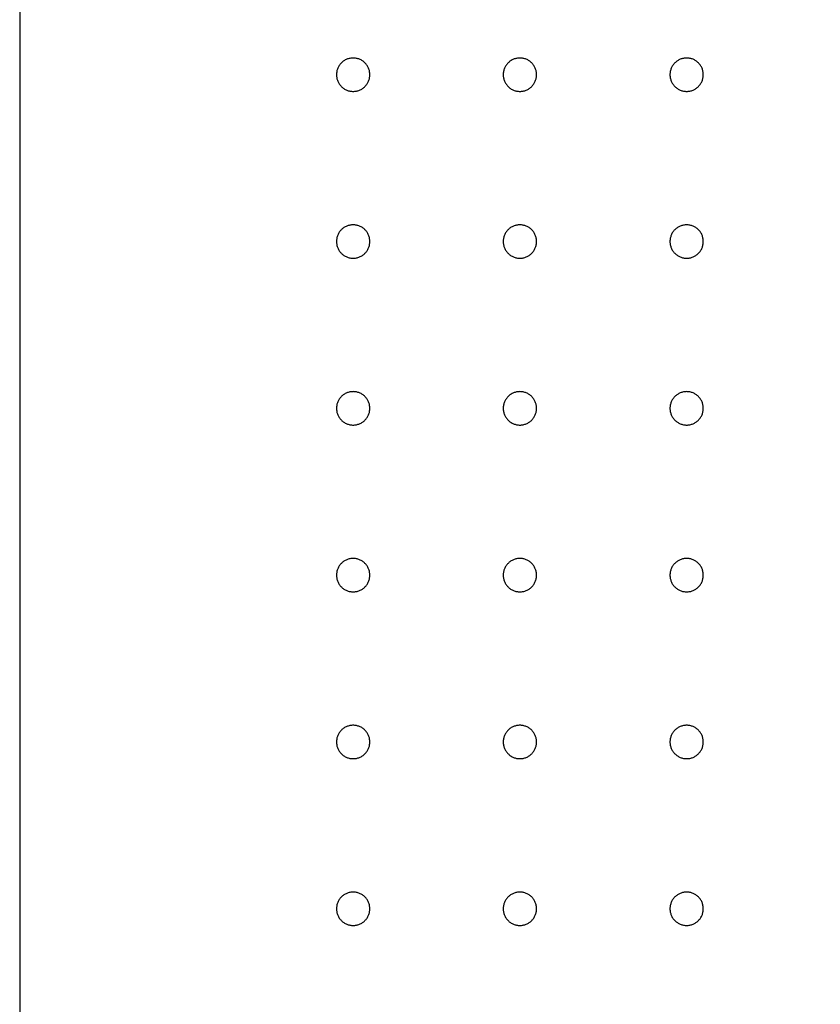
# Model space of a CAD drawing. Header units: millimetres. Extents: x 0 to 80, y 0 to 105.
# Tile 5 of 143: x 0 to 4.8, y 35.43 to 41.33. Entities that reach past the tile are written whole.
import ezdxf

# ---------------------------------------------------------------- set-up
doc = ezdxf.new("R2010")
doc.units = ezdxf.units.MM
doc.layers.add('CHROME', color=7, linetype='Continuous')
doc.layers.add('OUTLINE', color=1, linetype='Continuous')

msp = doc.modelspace()

# ---------------------------------------------------------------- linework, layer by layer
at = {"layer": 'CHROME'}
for points in [[(2.1, 41), (2.0999, 41.0049), (2.0995, 41.0098), (2.0989, 41.0147), (2.0981, 41.0195), (2.097, 41.0243), (2.0957, 41.029), (2.0942, 41.0337), (2.0924, 41.0383), (2.0904, 41.0428), (2.0882, 41.0471), (2.0858, 41.0514), (2.0832, 41.0556), (2.0803, 41.0596), (2.0773, 41.0635), (2.0741, 41.0672), (2.0707, 41.0707), (2.0672, 41.0741), (2.0635, 41.0773), (2.0596, 41.0803), (2.0556, 41.0832), (2.0514, 41.0858), (2.0471, 41.0882), (2.0428, 41.0904), (2.0383, 41.0924), (2.0337, 41.0942), (2.029, 41.0957), (2.0243, 41.097), (2.0195, 41.0981), (2.0147, 41.0989), (2.0098, 41.0995), (2.0049, 41.0999), (2, 41.1), (1.9951, 41.0999), (1.9902, 41.0995), (1.9853, 41.0989), (1.9805, 41.0981), (1.9757, 41.097), (1.971, 41.0957), (1.9663, 41.0942), (1.9617, 41.0924), (1.9572, 41.0904), (1.9529, 41.0882), (1.9486, 41.0858), (1.9444, 41.0832), (1.9404, 41.0803), (1.9365, 41.0773), (1.9328, 41.0741), (1.9293, 41.0707), (1.9259, 41.0672), (1.9227, 41.0635), (1.9197, 41.0596), (1.9168, 41.0556), (1.9142, 41.0514), (1.9118, 41.0471), (1.9096, 41.0428), (1.9076, 41.0383), (1.9058, 41.0337), (1.9043, 41.029), (1.903, 41.0243), (1.9019, 41.0195), (1.9011, 41.0147), (1.9005, 41.0098), (1.9001, 41.0049), (1.9, 41), (1.9001, 40.9951), (1.9005, 40.9902), (1.9011, 40.9853), (1.9019, 40.9805), (1.903, 40.9757), (1.9043, 40.971), (1.9058, 40.9663), (1.9076, 40.9617), (1.9096, 40.9572), (1.9118, 40.9529), (1.9142, 40.9486), (1.9168, 40.9444), (1.9197, 40.9404), (1.9227, 40.9365), (1.9259, 40.9328), (1.9293, 40.9293), (1.9328, 40.9259), (1.9365, 40.9227), (1.9404, 40.9197), (1.9444, 40.9168), (1.9486, 40.9142), (1.9529, 40.9118), (1.9572, 40.9096), (1.9617, 40.9076), (1.9663, 40.9058), (1.971, 40.9043), (1.9757, 40.903), (1.9805, 40.9019), (1.9853, 40.9011), (1.9902, 40.9005), (1.9951, 40.9001), (2, 40.9), (2.0049, 40.9001), (2.0098, 40.9005), (2.0147, 40.9011), (2.0195, 40.9019), (2.0243, 40.903), (2.029, 40.9043), (2.0337, 40.9058), (2.0383, 40.9076), (2.0428, 40.9096), (2.0471, 40.9118), (2.0514, 40.9142), (2.0556, 40.9168), (2.0596, 40.9197), (2.0635, 40.9227), (2.0672, 40.9259), (2.0707, 40.9293), (2.0741, 40.9328), (2.0773, 40.9365), (2.0803, 40.9404), (2.0832, 40.9444), (2.0858, 40.9486), (2.0882, 40.9529), (2.0904, 40.9572), (2.0924, 40.9617), (2.0942, 40.9663), (2.0957, 40.971), (2.097, 40.9757), (2.0981, 40.9805), (2.0989, 40.9853), (2.0995, 40.9902), (2.0999, 40.9951)], [(3.1, 41), (3.0999, 41.0049), (3.0995, 41.0098), (3.0989, 41.0147), (3.0981, 41.0195), (3.097, 41.0243), (3.0957, 41.029), (3.0942, 41.0337), (3.0924, 41.0383), (3.0904, 41.0428), (3.0882, 41.0471), (3.0858, 41.0514), (3.0832, 41.0556), (3.0803, 41.0596), (3.0773, 41.0635), (3.0741, 41.0672), (3.0707, 41.0707), (3.0672, 41.0741), (3.0635, 41.0773), (3.0596, 41.0803), (3.0556, 41.0832), (3.0514, 41.0858), (3.0471, 41.0882), (3.0428, 41.0904), (3.0383, 41.0924), (3.0337, 41.0942), (3.029, 41.0957), (3.0243, 41.097), (3.0195, 41.0981), (3.0147, 41.0989), (3.0098, 41.0995), (3.0049, 41.0999), (3, 41.1), (2.9951, 41.0999), (2.9902, 41.0995), (2.9853, 41.0989), (2.9805, 41.0981), (2.9757, 41.097), (2.971, 41.0957), (2.9663, 41.0942), (2.9617, 41.0924), (2.9572, 41.0904), (2.9529, 41.0882), (2.9486, 41.0858), (2.9444, 41.0832), (2.9404, 41.0803), (2.9365, 41.0773), (2.9328, 41.0741), (2.9293, 41.0707), (2.9259, 41.0672), (2.9227, 41.0635), (2.9197, 41.0596), (2.9168, 41.0556), (2.9142, 41.0514), (2.9118, 41.0471), (2.9096, 41.0428), (2.9076, 41.0383), (2.9058, 41.0337), (2.9043, 41.029), (2.903, 41.0243), (2.9019, 41.0195), (2.9011, 41.0147), (2.9005, 41.0098), (2.9001, 41.0049), (2.9, 41), (2.9001, 40.9951), (2.9005, 40.9902), (2.9011, 40.9853), (2.9019, 40.9805), (2.903, 40.9757), (2.9043, 40.971), (2.9058, 40.9663), (2.9076, 40.9617), (2.9096, 40.9572), (2.9118, 40.9529), (2.9142, 40.9486), (2.9168, 40.9444), (2.9197, 40.9404), (2.9227, 40.9365), (2.9259, 40.9328), (2.9293, 40.9293), (2.9328, 40.9259), (2.9365, 40.9227), (2.9404, 40.9197), (2.9444, 40.9168), (2.9486, 40.9142), (2.9529, 40.9118), (2.9572, 40.9096), (2.9617, 40.9076), (2.9663, 40.9058), (2.971, 40.9043), (2.9757, 40.903), (2.9805, 40.9019), (2.9853, 40.9011), (2.9902, 40.9005), (2.9951, 40.9001), (3, 40.9), (3.0049, 40.9001), (3.0098, 40.9005), (3.0147, 40.9011), (3.0195, 40.9019), (3.0243, 40.903), (3.029, 40.9043), (3.0337, 40.9058), (3.0383, 40.9076), (3.0428, 40.9096), (3.0471, 40.9118), (3.0514, 40.9142), (3.0556, 40.9168), (3.0596, 40.9197), (3.0635, 40.9227), (3.0672, 40.9259), (3.0707, 40.9293), (3.0741, 40.9328), (3.0773, 40.9365), (3.0803, 40.9404), (3.0832, 40.9444), (3.0858, 40.9486), (3.0882, 40.9529), (3.0904, 40.9572), (3.0924, 40.9617), (3.0942, 40.9663), (3.0957, 40.971), (3.097, 40.9757), (3.0981, 40.9805), (3.0989, 40.9853), (3.0995, 40.9902), (3.0999, 40.9951)], [(4.1, 41), (4.0999, 41.0049), (4.0995, 41.0098), (4.0989, 41.0147), (4.0981, 41.0195), (4.097, 41.0243), (4.0957, 41.029), (4.0942, 41.0337), (4.0924, 41.0383), (4.0904, 41.0428), (4.0882, 41.0471), (4.0858, 41.0514), (4.0832, 41.0556), (4.0803, 41.0596), (4.0773, 41.0635), (4.0741, 41.0672), (4.0707, 41.0707), (4.0672, 41.0741), (4.0635, 41.0773), (4.0596, 41.0803), (4.0556, 41.0832), (4.0514, 41.0858), (4.0471, 41.0882), (4.0428, 41.0904), (4.0383, 41.0924), (4.0337, 41.0942), (4.029, 41.0957), (4.0243, 41.097), (4.0195, 41.0981), (4.0147, 41.0989), (4.0098, 41.0995), (4.0049, 41.0999), (4, 41.1), (3.9951, 41.0999), (3.9902, 41.0995), (3.9853, 41.0989), (3.9805, 41.0981), (3.9757, 41.097), (3.971, 41.0957), (3.9663, 41.0942), (3.9617, 41.0924), (3.9572, 41.0904), (3.9529, 41.0882), (3.9486, 41.0858), (3.9444, 41.0832), (3.9404, 41.0803), (3.9365, 41.0773), (3.9328, 41.0741), (3.9293, 41.0707), (3.9259, 41.0672), (3.9227, 41.0635), (3.9197, 41.0596), (3.9168, 41.0556), (3.9142, 41.0514), (3.9118, 41.0471), (3.9096, 41.0428), (3.9076, 41.0383), (3.9058, 41.0337), (3.9043, 41.029), (3.903, 41.0243), (3.9019, 41.0195), (3.9011, 41.0147), (3.9005, 41.0098), (3.9001, 41.0049), (3.9, 41), (3.9001, 40.9951), (3.9005, 40.9902), (3.9011, 40.9853), (3.9019, 40.9805), (3.903, 40.9757), (3.9043, 40.971), (3.9058, 40.9663), (3.9076, 40.9617), (3.9096, 40.9572), (3.9118, 40.9529), (3.9142, 40.9486), (3.9168, 40.9444), (3.9197, 40.9404), (3.9227, 40.9365), (3.9259, 40.9328), (3.9293, 40.9293), (3.9328, 40.9259), (3.9365, 40.9227), (3.9404, 40.9197), (3.9444, 40.9168), (3.9486, 40.9142), (3.9529, 40.9118), (3.9572, 40.9096), (3.9617, 40.9076), (3.9663, 40.9058), (3.971, 40.9043), (3.9757, 40.903), (3.9805, 40.9019), (3.9853, 40.9011), (3.9902, 40.9005), (3.9951, 40.9001), (4, 40.9), (4.0049, 40.9001), (4.0098, 40.9005), (4.0147, 40.9011), (4.0195, 40.9019), (4.0243, 40.903), (4.029, 40.9043), (4.0337, 40.9058), (4.0383, 40.9076), (4.0428, 40.9096), (4.0471, 40.9118), (4.0514, 40.9142), (4.0556, 40.9168), (4.0596, 40.9197), (4.0635, 40.9227), (4.0672, 40.9259), (4.0707, 40.9293), (4.0741, 40.9328), (4.0773, 40.9365), (4.0803, 40.9404), (4.0832, 40.9444), (4.0858, 40.9486), (4.0882, 40.9529), (4.0904, 40.9572), (4.0924, 40.9617), (4.0942, 40.9663), (4.0957, 40.971), (4.097, 40.9757), (4.0981, 40.9805), (4.0989, 40.9853), (4.0995, 40.9902), (4.0999, 40.9951)], [(2.1, 40), (2.0999, 40.0049), (2.0995, 40.0098), (2.0989, 40.0147), (2.0981, 40.0195), (2.097, 40.0243), (2.0957, 40.029), (2.0942, 40.0337), (2.0924, 40.0383), (2.0904, 40.0428), (2.0882, 40.0471), (2.0858, 40.0514), (2.0832, 40.0556), (2.0803, 40.0596), (2.0773, 40.0635), (2.0741, 40.0672), (2.0707, 40.0707), (2.0672, 40.0741), (2.0635, 40.0773), (2.0596, 40.0803), (2.0556, 40.0832), (2.0514, 40.0858), (2.0471, 40.0882), (2.0428, 40.0904), (2.0383, 40.0924), (2.0337, 40.0942), (2.029, 40.0957), (2.0243, 40.097), (2.0195, 40.0981), (2.0147, 40.0989), (2.0098, 40.0995), (2.0049, 40.0999), (2, 40.1), (1.9951, 40.0999), (1.9902, 40.0995), (1.9853, 40.0989), (1.9805, 40.0981), (1.9757, 40.097), (1.971, 40.0957), (1.9663, 40.0942), (1.9617, 40.0924), (1.9572, 40.0904), (1.9529, 40.0882), (1.9486, 40.0858), (1.9444, 40.0832), (1.9404, 40.0803), (1.9365, 40.0773), (1.9328, 40.0741), (1.9293, 40.0707), (1.9259, 40.0672), (1.9227, 40.0635), (1.9197, 40.0596), (1.9168, 40.0556), (1.9142, 40.0514), (1.9118, 40.0471), (1.9096, 40.0428), (1.9076, 40.0383), (1.9058, 40.0337), (1.9043, 40.029), (1.903, 40.0243), (1.9019, 40.0195), (1.9011, 40.0147), (1.9005, 40.0098), (1.9001, 40.0049), (1.9, 40), (1.9001, 39.9951), (1.9005, 39.9902), (1.9011, 39.9853), (1.9019, 39.9805), (1.903, 39.9757), (1.9043, 39.971), (1.9058, 39.9663), (1.9076, 39.9617), (1.9096, 39.9572), (1.9118, 39.9529), (1.9142, 39.9486), (1.9168, 39.9444), (1.9197, 39.9404), (1.9227, 39.9365), (1.9259, 39.9328), (1.9293, 39.9293), (1.9328, 39.9259), (1.9365, 39.9227), (1.9404, 39.9197), (1.9444, 39.9168), (1.9486, 39.9142), (1.9529, 39.9118), (1.9572, 39.9096), (1.9617, 39.9076), (1.9663, 39.9058), (1.971, 39.9043), (1.9757, 39.903), (1.9805, 39.9019), (1.9853, 39.9011), (1.9902, 39.9005), (1.9951, 39.9001), (2, 39.9), (2.0049, 39.9001), (2.0098, 39.9005), (2.0147, 39.9011), (2.0195, 39.9019), (2.0243, 39.903), (2.029, 39.9043), (2.0337, 39.9058), (2.0383, 39.9076), (2.0428, 39.9096), (2.0471, 39.9118), (2.0514, 39.9142), (2.0556, 39.9168), (2.0596, 39.9197), (2.0635, 39.9227), (2.0672, 39.9259), (2.0707, 39.9293), (2.0741, 39.9328), (2.0773, 39.9365), (2.0803, 39.9404), (2.0832, 39.9444), (2.0858, 39.9486), (2.0882, 39.9529), (2.0904, 39.9572), (2.0924, 39.9617), (2.0942, 39.9663), (2.0957, 39.971), (2.097, 39.9757), (2.0981, 39.9805), (2.0989, 39.9853), (2.0995, 39.9902), (2.0999, 39.9951)], [(3.1, 40), (3.0999, 40.0049), (3.0995, 40.0098), (3.0989, 40.0147), (3.0981, 40.0195), (3.097, 40.0243), (3.0957, 40.029), (3.0942, 40.0337), (3.0924, 40.0383), (3.0904, 40.0428), (3.0882, 40.0471), (3.0858, 40.0514), (3.0832, 40.0556), (3.0803, 40.0596), (3.0773, 40.0635), (3.0741, 40.0672), (3.0707, 40.0707), (3.0672, 40.0741), (3.0635, 40.0773), (3.0596, 40.0803), (3.0556, 40.0832), (3.0514, 40.0858), (3.0471, 40.0882), (3.0428, 40.0904), (3.0383, 40.0924), (3.0337, 40.0942), (3.029, 40.0957), (3.0243, 40.097), (3.0195, 40.0981), (3.0147, 40.0989), (3.0098, 40.0995), (3.0049, 40.0999), (3, 40.1), (2.9951, 40.0999), (2.9902, 40.0995), (2.9853, 40.0989), (2.9805, 40.0981), (2.9757, 40.097), (2.971, 40.0957), (2.9663, 40.0942), (2.9617, 40.0924), (2.9572, 40.0904), (2.9529, 40.0882), (2.9486, 40.0858), (2.9444, 40.0832), (2.9404, 40.0803), (2.9365, 40.0773), (2.9328, 40.0741), (2.9293, 40.0707), (2.9259, 40.0672), (2.9227, 40.0635), (2.9197, 40.0596), (2.9168, 40.0556), (2.9142, 40.0514), (2.9118, 40.0471), (2.9096, 40.0428), (2.9076, 40.0383), (2.9058, 40.0337), (2.9043, 40.029), (2.903, 40.0243), (2.9019, 40.0195), (2.9011, 40.0147), (2.9005, 40.0098), (2.9001, 40.0049), (2.9, 40), (2.9001, 39.9951), (2.9005, 39.9902), (2.9011, 39.9853), (2.9019, 39.9805), (2.903, 39.9757), (2.9043, 39.971), (2.9058, 39.9663), (2.9076, 39.9617), (2.9096, 39.9572), (2.9118, 39.9529), (2.9142, 39.9486), (2.9168, 39.9444), (2.9197, 39.9404), (2.9227, 39.9365), (2.9259, 39.9328), (2.9293, 39.9293), (2.9328, 39.9259), (2.9365, 39.9227), (2.9404, 39.9197), (2.9444, 39.9168), (2.9486, 39.9142), (2.9529, 39.9118), (2.9572, 39.9096), (2.9617, 39.9076), (2.9663, 39.9058), (2.971, 39.9043), (2.9757, 39.903), (2.9805, 39.9019), (2.9853, 39.9011), (2.9902, 39.9005), (2.9951, 39.9001), (3, 39.9), (3.0049, 39.9001), (3.0098, 39.9005), (3.0147, 39.9011), (3.0195, 39.9019), (3.0243, 39.903), (3.029, 39.9043), (3.0337, 39.9058), (3.0383, 39.9076), (3.0428, 39.9096), (3.0471, 39.9118), (3.0514, 39.9142), (3.0556, 39.9168), (3.0596, 39.9197), (3.0635, 39.9227), (3.0672, 39.9259), (3.0707, 39.9293), (3.0741, 39.9328), (3.0773, 39.9365), (3.0803, 39.9404), (3.0832, 39.9444), (3.0858, 39.9486), (3.0882, 39.9529), (3.0904, 39.9572), (3.0924, 39.9617), (3.0942, 39.9663), (3.0957, 39.971), (3.097, 39.9757), (3.0981, 39.9805), (3.0989, 39.9853), (3.0995, 39.9902), (3.0999, 39.9951)], [(4.1, 40), (4.0999, 40.0049), (4.0995, 40.0098), (4.0989, 40.0147), (4.0981, 40.0195), (4.097, 40.0243), (4.0957, 40.029), (4.0942, 40.0337), (4.0924, 40.0383), (4.0904, 40.0428), (4.0882, 40.0471), (4.0858, 40.0514), (4.0832, 40.0556), (4.0803, 40.0596), (4.0773, 40.0635), (4.0741, 40.0672), (4.0707, 40.0707), (4.0672, 40.0741), (4.0635, 40.0773), (4.0596, 40.0803), (4.0556, 40.0832), (4.0514, 40.0858), (4.0471, 40.0882), (4.0428, 40.0904), (4.0383, 40.0924), (4.0337, 40.0942), (4.029, 40.0957), (4.0243, 40.097), (4.0195, 40.0981), (4.0147, 40.0989), (4.0098, 40.0995), (4.0049, 40.0999), (4, 40.1), (3.9951, 40.0999), (3.9902, 40.0995), (3.9853, 40.0989), (3.9805, 40.0981), (3.9757, 40.097), (3.971, 40.0957), (3.9663, 40.0942), (3.9617, 40.0924), (3.9572, 40.0904), (3.9529, 40.0882), (3.9486, 40.0858), (3.9444, 40.0832), (3.9404, 40.0803), (3.9365, 40.0773), (3.9328, 40.0741), (3.9293, 40.0707), (3.9259, 40.0672), (3.9227, 40.0635), (3.9197, 40.0596), (3.9168, 40.0556), (3.9142, 40.0514), (3.9118, 40.0471), (3.9096, 40.0428), (3.9076, 40.0383), (3.9058, 40.0337), (3.9043, 40.029), (3.903, 40.0243), (3.9019, 40.0195), (3.9011, 40.0147), (3.9005, 40.0098), (3.9001, 40.0049), (3.9, 40), (3.9001, 39.9951), (3.9005, 39.9902), (3.9011, 39.9853), (3.9019, 39.9805), (3.903, 39.9757), (3.9043, 39.971), (3.9058, 39.9663), (3.9076, 39.9617), (3.9096, 39.9572), (3.9118, 39.9529), (3.9142, 39.9486), (3.9168, 39.9444), (3.9197, 39.9404), (3.9227, 39.9365), (3.9259, 39.9328), (3.9293, 39.9293), (3.9328, 39.9259), (3.9365, 39.9227), (3.9404, 39.9197), (3.9444, 39.9168), (3.9486, 39.9142), (3.9529, 39.9118), (3.9572, 39.9096), (3.9617, 39.9076), (3.9663, 39.9058), (3.971, 39.9043), (3.9757, 39.903), (3.9805, 39.9019), (3.9853, 39.9011), (3.9902, 39.9005), (3.9951, 39.9001), (4, 39.9), (4.0049, 39.9001), (4.0098, 39.9005), (4.0147, 39.9011), (4.0195, 39.9019), (4.0243, 39.903), (4.029, 39.9043), (4.0337, 39.9058), (4.0383, 39.9076), (4.0428, 39.9096), (4.0471, 39.9118), (4.0514, 39.9142), (4.0556, 39.9168), (4.0596, 39.9197), (4.0635, 39.9227), (4.0672, 39.9259), (4.0707, 39.9293), (4.0741, 39.9328), (4.0773, 39.9365), (4.0803, 39.9404), (4.0832, 39.9444), (4.0858, 39.9486), (4.0882, 39.9529), (4.0904, 39.9572), (4.0924, 39.9617), (4.0942, 39.9663), (4.0957, 39.971), (4.097, 39.9757), (4.0981, 39.9805), (4.0989, 39.9853), (4.0995, 39.9902), (4.0999, 39.9951)], [(2.1, 39), (2.0999, 39.0049), (2.0995, 39.0098), (2.0989, 39.0147), (2.0981, 39.0195), (2.097, 39.0243), (2.0957, 39.029), (2.0942, 39.0337), (2.0924, 39.0383), (2.0904, 39.0428), (2.0882, 39.0471), (2.0858, 39.0514), (2.0832, 39.0556), (2.0803, 39.0596), (2.0773, 39.0635), (2.0741, 39.0672), (2.0707, 39.0707), (2.0672, 39.0741), (2.0635, 39.0773), (2.0596, 39.0803), (2.0556, 39.0832), (2.0514, 39.0858), (2.0471, 39.0882), (2.0428, 39.0904), (2.0383, 39.0924), (2.0337, 39.0942), (2.029, 39.0957), (2.0243, 39.097), (2.0195, 39.0981), (2.0147, 39.0989), (2.0098, 39.0995), (2.0049, 39.0999), (2, 39.1), (1.9951, 39.0999), (1.9902, 39.0995), (1.9853, 39.0989), (1.9805, 39.0981), (1.9757, 39.097), (1.971, 39.0957), (1.9663, 39.0942), (1.9617, 39.0924), (1.9572, 39.0904), (1.9529, 39.0882), (1.9486, 39.0858), (1.9444, 39.0832), (1.9404, 39.0803), (1.9365, 39.0773), (1.9328, 39.0741), (1.9293, 39.0707), (1.9259, 39.0672), (1.9227, 39.0635), (1.9197, 39.0596), (1.9168, 39.0556), (1.9142, 39.0514), (1.9118, 39.0471), (1.9096, 39.0428), (1.9076, 39.0383), (1.9058, 39.0337), (1.9043, 39.029), (1.903, 39.0243), (1.9019, 39.0195), (1.9011, 39.0147), (1.9005, 39.0098), (1.9001, 39.0049), (1.9, 39), (1.9001, 38.9951), (1.9005, 38.9902), (1.9011, 38.9853), (1.9019, 38.9805), (1.903, 38.9757), (1.9043, 38.971), (1.9058, 38.9663), (1.9076, 38.9617), (1.9096, 38.9572), (1.9118, 38.9529), (1.9142, 38.9486), (1.9168, 38.9444), (1.9197, 38.9404), (1.9227, 38.9365), (1.9259, 38.9328), (1.9293, 38.9293), (1.9328, 38.9259), (1.9365, 38.9227), (1.9404, 38.9197), (1.9444, 38.9168), (1.9486, 38.9142), (1.9529, 38.9118), (1.9572, 38.9096), (1.9617, 38.9076), (1.9663, 38.9058), (1.971, 38.9043), (1.9757, 38.903), (1.9805, 38.9019), (1.9853, 38.9011), (1.9902, 38.9005), (1.9951, 38.9001), (2, 38.9), (2.0049, 38.9001), (2.0098, 38.9005), (2.0147, 38.9011), (2.0195, 38.9019), (2.0243, 38.903), (2.029, 38.9043), (2.0337, 38.9058), (2.0383, 38.9076), (2.0428, 38.9096), (2.0471, 38.9118), (2.0514, 38.9142), (2.0556, 38.9168), (2.0596, 38.9197), (2.0635, 38.9227), (2.0672, 38.9259), (2.0707, 38.9293), (2.0741, 38.9328), (2.0773, 38.9365), (2.0803, 38.9404), (2.0832, 38.9444), (2.0858, 38.9486), (2.0882, 38.9529), (2.0904, 38.9572), (2.0924, 38.9617), (2.0942, 38.9663), (2.0957, 38.971), (2.097, 38.9757), (2.0981, 38.9805), (2.0989, 38.9853), (2.0995, 38.9902), (2.0999, 38.9951)], [(3.1, 39), (3.0999, 39.0049), (3.0995, 39.0098), (3.0989, 39.0147), (3.0981, 39.0195), (3.097, 39.0243), (3.0957, 39.029), (3.0942, 39.0337), (3.0924, 39.0383), (3.0904, 39.0428), (3.0882, 39.0471), (3.0858, 39.0514), (3.0832, 39.0556), (3.0803, 39.0596), (3.0773, 39.0635), (3.0741, 39.0672), (3.0707, 39.0707), (3.0672, 39.0741), (3.0635, 39.0773), (3.0596, 39.0803), (3.0556, 39.0832), (3.0514, 39.0858), (3.0471, 39.0882), (3.0428, 39.0904), (3.0383, 39.0924), (3.0337, 39.0942), (3.029, 39.0957), (3.0243, 39.097), (3.0195, 39.0981), (3.0147, 39.0989), (3.0098, 39.0995), (3.0049, 39.0999), (3, 39.1), (2.9951, 39.0999), (2.9902, 39.0995), (2.9853, 39.0989), (2.9805, 39.0981), (2.9757, 39.097), (2.971, 39.0957), (2.9663, 39.0942), (2.9617, 39.0924), (2.9572, 39.0904), (2.9529, 39.0882), (2.9486, 39.0858), (2.9444, 39.0832), (2.9404, 39.0803), (2.9365, 39.0773), (2.9328, 39.0741), (2.9293, 39.0707), (2.9259, 39.0672), (2.9227, 39.0635), (2.9197, 39.0596), (2.9168, 39.0556), (2.9142, 39.0514), (2.9118, 39.0471), (2.9096, 39.0428), (2.9076, 39.0383), (2.9058, 39.0337), (2.9043, 39.029), (2.903, 39.0243), (2.9019, 39.0195), (2.9011, 39.0147), (2.9005, 39.0098), (2.9001, 39.0049), (2.9, 39), (2.9001, 38.9951), (2.9005, 38.9902), (2.9011, 38.9853), (2.9019, 38.9805), (2.903, 38.9757), (2.9043, 38.971), (2.9058, 38.9663), (2.9076, 38.9617), (2.9096, 38.9572), (2.9118, 38.9529), (2.9142, 38.9486), (2.9168, 38.9444), (2.9197, 38.9404), (2.9227, 38.9365), (2.9259, 38.9328), (2.9293, 38.9293), (2.9328, 38.9259), (2.9365, 38.9227), (2.9404, 38.9197), (2.9444, 38.9168), (2.9486, 38.9142), (2.9529, 38.9118), (2.9572, 38.9096), (2.9617, 38.9076), (2.9663, 38.9058), (2.971, 38.9043), (2.9757, 38.903), (2.9805, 38.9019), (2.9853, 38.9011), (2.9902, 38.9005), (2.9951, 38.9001), (3, 38.9), (3.0049, 38.9001), (3.0098, 38.9005), (3.0147, 38.9011), (3.0195, 38.9019), (3.0243, 38.903), (3.029, 38.9043), (3.0337, 38.9058), (3.0383, 38.9076), (3.0428, 38.9096), (3.0471, 38.9118), (3.0514, 38.9142), (3.0556, 38.9168), (3.0596, 38.9197), (3.0635, 38.9227), (3.0672, 38.9259), (3.0707, 38.9293), (3.0741, 38.9328), (3.0773, 38.9365), (3.0803, 38.9404), (3.0832, 38.9444), (3.0858, 38.9486), (3.0882, 38.9529), (3.0904, 38.9572), (3.0924, 38.9617), (3.0942, 38.9663), (3.0957, 38.971), (3.097, 38.9757), (3.0981, 38.9805), (3.0989, 38.9853), (3.0995, 38.9902), (3.0999, 38.9951)], [(4.1, 39), (4.0999, 39.0049), (4.0995, 39.0098), (4.0989, 39.0147), (4.0981, 39.0195), (4.097, 39.0243), (4.0957, 39.029), (4.0942, 39.0337), (4.0924, 39.0383), (4.0904, 39.0428), (4.0882, 39.0471), (4.0858, 39.0514), (4.0832, 39.0556), (4.0803, 39.0596), (4.0773, 39.0635), (4.0741, 39.0672), (4.0707, 39.0707), (4.0672, 39.0741), (4.0635, 39.0773), (4.0596, 39.0803), (4.0556, 39.0832), (4.0514, 39.0858), (4.0471, 39.0882), (4.0428, 39.0904), (4.0383, 39.0924), (4.0337, 39.0942), (4.029, 39.0957), (4.0243, 39.097), (4.0195, 39.0981), (4.0147, 39.0989), (4.0098, 39.0995), (4.0049, 39.0999), (4, 39.1), (3.9951, 39.0999), (3.9902, 39.0995), (3.9853, 39.0989), (3.9805, 39.0981), (3.9757, 39.097), (3.971, 39.0957), (3.9663, 39.0942), (3.9617, 39.0924), (3.9572, 39.0904), (3.9529, 39.0882), (3.9486, 39.0858), (3.9444, 39.0832), (3.9404, 39.0803), (3.9365, 39.0773), (3.9328, 39.0741), (3.9293, 39.0707), (3.9259, 39.0672), (3.9227, 39.0635), (3.9197, 39.0596), (3.9168, 39.0556), (3.9142, 39.0514), (3.9118, 39.0471), (3.9096, 39.0428), (3.9076, 39.0383), (3.9058, 39.0337), (3.9043, 39.029), (3.903, 39.0243), (3.9019, 39.0195), (3.9011, 39.0147), (3.9005, 39.0098), (3.9001, 39.0049), (3.9, 39), (3.9001, 38.9951), (3.9005, 38.9902), (3.9011, 38.9853), (3.9019, 38.9805), (3.903, 38.9757), (3.9043, 38.971), (3.9058, 38.9663), (3.9076, 38.9617), (3.9096, 38.9572), (3.9118, 38.9529), (3.9142, 38.9486), (3.9168, 38.9444), (3.9197, 38.9404), (3.9227, 38.9365), (3.9259, 38.9328), (3.9293, 38.9293), (3.9328, 38.9259), (3.9365, 38.9227), (3.9404, 38.9197), (3.9444, 38.9168), (3.9486, 38.9142), (3.9529, 38.9118), (3.9572, 38.9096), (3.9617, 38.9076), (3.9663, 38.9058), (3.971, 38.9043), (3.9757, 38.903), (3.9805, 38.9019), (3.9853, 38.9011), (3.9902, 38.9005), (3.9951, 38.9001), (4, 38.9), (4.0049, 38.9001), (4.0098, 38.9005), (4.0147, 38.9011), (4.0195, 38.9019), (4.0243, 38.903), (4.029, 38.9043), (4.0337, 38.9058), (4.0383, 38.9076), (4.0428, 38.9096), (4.0471, 38.9118), (4.0514, 38.9142), (4.0556, 38.9168), (4.0596, 38.9197), (4.0635, 38.9227), (4.0672, 38.9259), (4.0707, 38.9293), (4.0741, 38.9328), (4.0773, 38.9365), (4.0803, 38.9404), (4.0832, 38.9444), (4.0858, 38.9486), (4.0882, 38.9529), (4.0904, 38.9572), (4.0924, 38.9617), (4.0942, 38.9663), (4.0957, 38.971), (4.097, 38.9757), (4.0981, 38.9805), (4.0989, 38.9853), (4.0995, 38.9902), (4.0999, 38.9951)], [(2.1, 38), (2.0999, 38.0049), (2.0995, 38.0098), (2.0989, 38.0147), (2.0981, 38.0195), (2.097, 38.0243), (2.0957, 38.029), (2.0942, 38.0337), (2.0924, 38.0383), (2.0904, 38.0428), (2.0882, 38.0471), (2.0858, 38.0514), (2.0832, 38.0556), (2.0803, 38.0596), (2.0773, 38.0635), (2.0741, 38.0672), (2.0707, 38.0707), (2.0672, 38.0741), (2.0635, 38.0773), (2.0596, 38.0803), (2.0556, 38.0832), (2.0514, 38.0858), (2.0471, 38.0882), (2.0428, 38.0904), (2.0383, 38.0924), (2.0337, 38.0942), (2.029, 38.0957), (2.0243, 38.097), (2.0195, 38.0981), (2.0147, 38.0989), (2.0098, 38.0995), (2.0049, 38.0999), (2, 38.1), (1.9951, 38.0999), (1.9902, 38.0995), (1.9853, 38.0989), (1.9805, 38.0981), (1.9757, 38.097), (1.971, 38.0957), (1.9663, 38.0942), (1.9617, 38.0924), (1.9572, 38.0904), (1.9529, 38.0882), (1.9486, 38.0858), (1.9444, 38.0832), (1.9404, 38.0803), (1.9365, 38.0773), (1.9328, 38.0741), (1.9293, 38.0707), (1.9259, 38.0672), (1.9227, 38.0635), (1.9197, 38.0596), (1.9168, 38.0556), (1.9142, 38.0514), (1.9118, 38.0471), (1.9096, 38.0428), (1.9076, 38.0383), (1.9058, 38.0337), (1.9043, 38.029), (1.903, 38.0243), (1.9019, 38.0195), (1.9011, 38.0147), (1.9005, 38.0098), (1.9001, 38.0049), (1.9, 38), (1.9001, 37.9951), (1.9005, 37.9902), (1.9011, 37.9853), (1.9019, 37.9805), (1.903, 37.9757), (1.9043, 37.971), (1.9058, 37.9663), (1.9076, 37.9617), (1.9096, 37.9572), (1.9118, 37.9529), (1.9142, 37.9486), (1.9168, 37.9444), (1.9197, 37.9404), (1.9227, 37.9365), (1.9259, 37.9328), (1.9293, 37.9293), (1.9328, 37.9259), (1.9365, 37.9227), (1.9404, 37.9197), (1.9444, 37.9168), (1.9486, 37.9142), (1.9529, 37.9118), (1.9572, 37.9096), (1.9617, 37.9076), (1.9663, 37.9058), (1.971, 37.9043), (1.9757, 37.903), (1.9805, 37.9019), (1.9853, 37.9011), (1.9902, 37.9005), (1.9951, 37.9001), (2, 37.9), (2.0049, 37.9001), (2.0098, 37.9005), (2.0147, 37.9011), (2.0195, 37.9019), (2.0243, 37.903), (2.029, 37.9043), (2.0337, 37.9058), (2.0383, 37.9076), (2.0428, 37.9096), (2.0471, 37.9118), (2.0514, 37.9142), (2.0556, 37.9168), (2.0596, 37.9197), (2.0635, 37.9227), (2.0672, 37.9259), (2.0707, 37.9293), (2.0741, 37.9328), (2.0773, 37.9365), (2.0803, 37.9404), (2.0832, 37.9444), (2.0858, 37.9486), (2.0882, 37.9529), (2.0904, 37.9572), (2.0924, 37.9617), (2.0942, 37.9663), (2.0957, 37.971), (2.097, 37.9757), (2.0981, 37.9805), (2.0989, 37.9853), (2.0995, 37.9902), (2.0999, 37.9951)], [(3.1, 38), (3.0999, 38.0049), (3.0995, 38.0098), (3.0989, 38.0147), (3.0981, 38.0195), (3.097, 38.0243), (3.0957, 38.029), (3.0942, 38.0337), (3.0924, 38.0383), (3.0904, 38.0428), (3.0882, 38.0471), (3.0858, 38.0514), (3.0832, 38.0556), (3.0803, 38.0596), (3.0773, 38.0635), (3.0741, 38.0672), (3.0707, 38.0707), (3.0672, 38.0741), (3.0635, 38.0773), (3.0596, 38.0803), (3.0556, 38.0832), (3.0514, 38.0858), (3.0471, 38.0882), (3.0428, 38.0904), (3.0383, 38.0924), (3.0337, 38.0942), (3.029, 38.0957), (3.0243, 38.097), (3.0195, 38.0981), (3.0147, 38.0989), (3.0098, 38.0995), (3.0049, 38.0999), (3, 38.1), (2.9951, 38.0999), (2.9902, 38.0995), (2.9853, 38.0989), (2.9805, 38.0981), (2.9757, 38.097), (2.971, 38.0957), (2.9663, 38.0942), (2.9617, 38.0924), (2.9572, 38.0904), (2.9529, 38.0882), (2.9486, 38.0858), (2.9444, 38.0832), (2.9404, 38.0803), (2.9365, 38.0773), (2.9328, 38.0741), (2.9293, 38.0707), (2.9259, 38.0672), (2.9227, 38.0635), (2.9197, 38.0596), (2.9168, 38.0556), (2.9142, 38.0514), (2.9118, 38.0471), (2.9096, 38.0428), (2.9076, 38.0383), (2.9058, 38.0337), (2.9043, 38.029), (2.903, 38.0243), (2.9019, 38.0195), (2.9011, 38.0147), (2.9005, 38.0098), (2.9001, 38.0049), (2.9, 38), (2.9001, 37.9951), (2.9005, 37.9902), (2.9011, 37.9853), (2.9019, 37.9805), (2.903, 37.9757), (2.9043, 37.971), (2.9058, 37.9663), (2.9076, 37.9617), (2.9096, 37.9572), (2.9118, 37.9529), (2.9142, 37.9486), (2.9168, 37.9444), (2.9197, 37.9404), (2.9227, 37.9365), (2.9259, 37.9328), (2.9293, 37.9293), (2.9328, 37.9259), (2.9365, 37.9227), (2.9404, 37.9197), (2.9444, 37.9168), (2.9486, 37.9142), (2.9529, 37.9118), (2.9572, 37.9096), (2.9617, 37.9076), (2.9663, 37.9058), (2.971, 37.9043), (2.9757, 37.903), (2.9805, 37.9019), (2.9853, 37.9011), (2.9902, 37.9005), (2.9951, 37.9001), (3, 37.9), (3.0049, 37.9001), (3.0098, 37.9005), (3.0147, 37.9011), (3.0195, 37.9019), (3.0243, 37.903), (3.029, 37.9043), (3.0337, 37.9058), (3.0383, 37.9076), (3.0428, 37.9096), (3.0471, 37.9118), (3.0514, 37.9142), (3.0556, 37.9168), (3.0596, 37.9197), (3.0635, 37.9227), (3.0672, 37.9259), (3.0707, 37.9293), (3.0741, 37.9328), (3.0773, 37.9365), (3.0803, 37.9404), (3.0832, 37.9444), (3.0858, 37.9486), (3.0882, 37.9529), (3.0904, 37.9572), (3.0924, 37.9617), (3.0942, 37.9663), (3.0957, 37.971), (3.097, 37.9757), (3.0981, 37.9805), (3.0989, 37.9853), (3.0995, 37.9902), (3.0999, 37.9951)], [(4.1, 38), (4.0999, 38.0049), (4.0995, 38.0098), (4.0989, 38.0147), (4.0981, 38.0195), (4.097, 38.0243), (4.0957, 38.029), (4.0942, 38.0337), (4.0924, 38.0383), (4.0904, 38.0428), (4.0882, 38.0471), (4.0858, 38.0514), (4.0832, 38.0556), (4.0803, 38.0596), (4.0773, 38.0635), (4.0741, 38.0672), (4.0707, 38.0707), (4.0672, 38.0741), (4.0635, 38.0773), (4.0596, 38.0803), (4.0556, 38.0832), (4.0514, 38.0858), (4.0471, 38.0882), (4.0428, 38.0904), (4.0383, 38.0924), (4.0337, 38.0942), (4.029, 38.0957), (4.0243, 38.097), (4.0195, 38.0981), (4.0147, 38.0989), (4.0098, 38.0995), (4.0049, 38.0999), (4, 38.1), (3.9951, 38.0999), (3.9902, 38.0995), (3.9853, 38.0989), (3.9805, 38.0981), (3.9757, 38.097), (3.971, 38.0957), (3.9663, 38.0942), (3.9617, 38.0924), (3.9572, 38.0904), (3.9529, 38.0882), (3.9486, 38.0858), (3.9444, 38.0832), (3.9404, 38.0803), (3.9365, 38.0773), (3.9328, 38.0741), (3.9293, 38.0707), (3.9259, 38.0672), (3.9227, 38.0635), (3.9197, 38.0596), (3.9168, 38.0556), (3.9142, 38.0514), (3.9118, 38.0471), (3.9096, 38.0428), (3.9076, 38.0383), (3.9058, 38.0337), (3.9043, 38.029), (3.903, 38.0243), (3.9019, 38.0195), (3.9011, 38.0147), (3.9005, 38.0098), (3.9001, 38.0049), (3.9, 38), (3.9001, 37.9951), (3.9005, 37.9902), (3.9011, 37.9853), (3.9019, 37.9805), (3.903, 37.9757), (3.9043, 37.971), (3.9058, 37.9663), (3.9076, 37.9617), (3.9096, 37.9572), (3.9118, 37.9529), (3.9142, 37.9486), (3.9168, 37.9444), (3.9197, 37.9404), (3.9227, 37.9365), (3.9259, 37.9328), (3.9293, 37.9293), (3.9328, 37.9259), (3.9365, 37.9227), (3.9404, 37.9197), (3.9444, 37.9168), (3.9486, 37.9142), (3.9529, 37.9118), (3.9572, 37.9096), (3.9617, 37.9076), (3.9663, 37.9058), (3.971, 37.9043), (3.9757, 37.903), (3.9805, 37.9019), (3.9853, 37.9011), (3.9902, 37.9005), (3.9951, 37.9001), (4, 37.9), (4.0049, 37.9001), (4.0098, 37.9005), (4.0147, 37.9011), (4.0195, 37.9019), (4.0243, 37.903), (4.029, 37.9043), (4.0337, 37.9058), (4.0383, 37.9076), (4.0428, 37.9096), (4.0471, 37.9118), (4.0514, 37.9142), (4.0556, 37.9168), (4.0596, 37.9197), (4.0635, 37.9227), (4.0672, 37.9259), (4.0707, 37.9293), (4.0741, 37.9328), (4.0773, 37.9365), (4.0803, 37.9404), (4.0832, 37.9444), (4.0858, 37.9486), (4.0882, 37.9529), (4.0904, 37.9572), (4.0924, 37.9617), (4.0942, 37.9663), (4.0957, 37.971), (4.097, 37.9757), (4.0981, 37.9805), (4.0989, 37.9853), (4.0995, 37.9902), (4.0999, 37.9951)], [(2.1, 37), (2.0999, 37.0049), (2.0995, 37.0098), (2.0989, 37.0147), (2.0981, 37.0195), (2.097, 37.0243), (2.0957, 37.029), (2.0942, 37.0337), (2.0924, 37.0383), (2.0904, 37.0428), (2.0882, 37.0471), (2.0858, 37.0514), (2.0832, 37.0556), (2.0803, 37.0596), (2.0773, 37.0635), (2.0741, 37.0672), (2.0707, 37.0707), (2.0672, 37.0741), (2.0635, 37.0773), (2.0596, 37.0803), (2.0556, 37.0832), (2.0514, 37.0858), (2.0471, 37.0882), (2.0428, 37.0904), (2.0383, 37.0924), (2.0337, 37.0942), (2.029, 37.0957), (2.0243, 37.097), (2.0195, 37.0981), (2.0147, 37.0989), (2.0098, 37.0995), (2.0049, 37.0999), (2, 37.1), (1.9951, 37.0999), (1.9902, 37.0995), (1.9853, 37.0989), (1.9805, 37.0981), (1.9757, 37.097), (1.971, 37.0957), (1.9663, 37.0942), (1.9617, 37.0924), (1.9572, 37.0904), (1.9529, 37.0882), (1.9486, 37.0858), (1.9444, 37.0832), (1.9404, 37.0803), (1.9365, 37.0773), (1.9328, 37.0741), (1.9293, 37.0707), (1.9259, 37.0672), (1.9227, 37.0635), (1.9197, 37.0596), (1.9168, 37.0556), (1.9142, 37.0514), (1.9118, 37.0471), (1.9096, 37.0428), (1.9076, 37.0383), (1.9058, 37.0337), (1.9043, 37.029), (1.903, 37.0243), (1.9019, 37.0195), (1.9011, 37.0147), (1.9005, 37.0098), (1.9001, 37.0049), (1.9, 37), (1.9001, 36.9951), (1.9005, 36.9902), (1.9011, 36.9853), (1.9019, 36.9805), (1.903, 36.9757), (1.9043, 36.971), (1.9058, 36.9663), (1.9076, 36.9617), (1.9096, 36.9572), (1.9118, 36.9529), (1.9142, 36.9486), (1.9168, 36.9444), (1.9197, 36.9404), (1.9227, 36.9365), (1.9259, 36.9328), (1.9293, 36.9293), (1.9328, 36.9259), (1.9365, 36.9227), (1.9404, 36.9197), (1.9444, 36.9168), (1.9486, 36.9142), (1.9529, 36.9118), (1.9572, 36.9096), (1.9617, 36.9076), (1.9663, 36.9058), (1.971, 36.9043), (1.9757, 36.903), (1.9805, 36.9019), (1.9853, 36.9011), (1.9902, 36.9005), (1.9951, 36.9001), (2, 36.9), (2.0049, 36.9001), (2.0098, 36.9005), (2.0147, 36.9011), (2.0195, 36.9019), (2.0243, 36.903), (2.029, 36.9043), (2.0337, 36.9058), (2.0383, 36.9076), (2.0428, 36.9096), (2.0471, 36.9118), (2.0514, 36.9142), (2.0556, 36.9168), (2.0596, 36.9197), (2.0635, 36.9227), (2.0672, 36.9259), (2.0707, 36.9293), (2.0741, 36.9328), (2.0773, 36.9365), (2.0803, 36.9404), (2.0832, 36.9444), (2.0858, 36.9486), (2.0882, 36.9529), (2.0904, 36.9572), (2.0924, 36.9617), (2.0942, 36.9663), (2.0957, 36.971), (2.097, 36.9757), (2.0981, 36.9805), (2.0989, 36.9853), (2.0995, 36.9902), (2.0999, 36.9951)], [(3.1, 37), (3.0999, 37.0049), (3.0995, 37.0098), (3.0989, 37.0147), (3.0981, 37.0195), (3.097, 37.0243), (3.0957, 37.029), (3.0942, 37.0337), (3.0924, 37.0383), (3.0904, 37.0428), (3.0882, 37.0471), (3.0858, 37.0514), (3.0832, 37.0556), (3.0803, 37.0596), (3.0773, 37.0635), (3.0741, 37.0672), (3.0707, 37.0707), (3.0672, 37.0741), (3.0635, 37.0773), (3.0596, 37.0803), (3.0556, 37.0832), (3.0514, 37.0858), (3.0471, 37.0882), (3.0428, 37.0904), (3.0383, 37.0924), (3.0337, 37.0942), (3.029, 37.0957), (3.0243, 37.097), (3.0195, 37.0981), (3.0147, 37.0989), (3.0098, 37.0995), (3.0049, 37.0999), (3, 37.1), (2.9951, 37.0999), (2.9902, 37.0995), (2.9853, 37.0989), (2.9805, 37.0981), (2.9757, 37.097), (2.971, 37.0957), (2.9663, 37.0942), (2.9617, 37.0924), (2.9572, 37.0904), (2.9529, 37.0882), (2.9486, 37.0858), (2.9444, 37.0832), (2.9404, 37.0803), (2.9365, 37.0773), (2.9328, 37.0741), (2.9293, 37.0707), (2.9259, 37.0672), (2.9227, 37.0635), (2.9197, 37.0596), (2.9168, 37.0556), (2.9142, 37.0514), (2.9118, 37.0471), (2.9096, 37.0428), (2.9076, 37.0383), (2.9058, 37.0337), (2.9043, 37.029), (2.903, 37.0243), (2.9019, 37.0195), (2.9011, 37.0147), (2.9005, 37.0098), (2.9001, 37.0049), (2.9, 37), (2.9001, 36.9951), (2.9005, 36.9902), (2.9011, 36.9853), (2.9019, 36.9805), (2.903, 36.9757), (2.9043, 36.971), (2.9058, 36.9663), (2.9076, 36.9617), (2.9096, 36.9572), (2.9118, 36.9529), (2.9142, 36.9486), (2.9168, 36.9444), (2.9197, 36.9404), (2.9227, 36.9365), (2.9259, 36.9328), (2.9293, 36.9293), (2.9328, 36.9259), (2.9365, 36.9227), (2.9404, 36.9197), (2.9444, 36.9168), (2.9486, 36.9142), (2.9529, 36.9118), (2.9572, 36.9096), (2.9617, 36.9076), (2.9663, 36.9058), (2.971, 36.9043), (2.9757, 36.903), (2.9805, 36.9019), (2.9853, 36.9011), (2.9902, 36.9005), (2.9951, 36.9001), (3, 36.9), (3.0049, 36.9001), (3.0098, 36.9005), (3.0147, 36.9011), (3.0195, 36.9019), (3.0243, 36.903), (3.029, 36.9043), (3.0337, 36.9058), (3.0383, 36.9076), (3.0428, 36.9096), (3.0471, 36.9118), (3.0514, 36.9142), (3.0556, 36.9168), (3.0596, 36.9197), (3.0635, 36.9227), (3.0672, 36.9259), (3.0707, 36.9293), (3.0741, 36.9328), (3.0773, 36.9365), (3.0803, 36.9404), (3.0832, 36.9444), (3.0858, 36.9486), (3.0882, 36.9529), (3.0904, 36.9572), (3.0924, 36.9617), (3.0942, 36.9663), (3.0957, 36.971), (3.097, 36.9757), (3.0981, 36.9805), (3.0989, 36.9853), (3.0995, 36.9902), (3.0999, 36.9951)], [(4.1, 37), (4.0999, 37.0049), (4.0995, 37.0098), (4.0989, 37.0147), (4.0981, 37.0195), (4.097, 37.0243), (4.0957, 37.029), (4.0942, 37.0337), (4.0924, 37.0383), (4.0904, 37.0428), (4.0882, 37.0471), (4.0858, 37.0514), (4.0832, 37.0556), (4.0803, 37.0596), (4.0773, 37.0635), (4.0741, 37.0672), (4.0707, 37.0707), (4.0672, 37.0741), (4.0635, 37.0773), (4.0596, 37.0803), (4.0556, 37.0832), (4.0514, 37.0858), (4.0471, 37.0882), (4.0428, 37.0904), (4.0383, 37.0924), (4.0337, 37.0942), (4.029, 37.0957), (4.0243, 37.097), (4.0195, 37.0981), (4.0147, 37.0989), (4.0098, 37.0995), (4.0049, 37.0999), (4, 37.1), (3.9951, 37.0999), (3.9902, 37.0995), (3.9853, 37.0989), (3.9805, 37.0981), (3.9757, 37.097), (3.971, 37.0957), (3.9663, 37.0942), (3.9617, 37.0924), (3.9572, 37.0904), (3.9529, 37.0882), (3.9486, 37.0858), (3.9444, 37.0832), (3.9404, 37.0803), (3.9365, 37.0773), (3.9328, 37.0741), (3.9293, 37.0707), (3.9259, 37.0672), (3.9227, 37.0635), (3.9197, 37.0596), (3.9168, 37.0556), (3.9142, 37.0514), (3.9118, 37.0471), (3.9096, 37.0428), (3.9076, 37.0383), (3.9058, 37.0337), (3.9043, 37.029), (3.903, 37.0243), (3.9019, 37.0195), (3.9011, 37.0147), (3.9005, 37.0098), (3.9001, 37.0049), (3.9, 37), (3.9001, 36.9951), (3.9005, 36.9902), (3.9011, 36.9853), (3.9019, 36.9805), (3.903, 36.9757), (3.9043, 36.971), (3.9058, 36.9663), (3.9076, 36.9617), (3.9096, 36.9572), (3.9118, 36.9529), (3.9142, 36.9486), (3.9168, 36.9444), (3.9197, 36.9404), (3.9227, 36.9365), (3.9259, 36.9328), (3.9293, 36.9293), (3.9328, 36.9259), (3.9365, 36.9227), (3.9404, 36.9197), (3.9444, 36.9168), (3.9486, 36.9142), (3.9529, 36.9118), (3.9572, 36.9096), (3.9617, 36.9076), (3.9663, 36.9058), (3.971, 36.9043), (3.9757, 36.903), (3.9805, 36.9019), (3.9853, 36.9011), (3.9902, 36.9005), (3.9951, 36.9001), (4, 36.9), (4.0049, 36.9001), (4.0098, 36.9005), (4.0147, 36.9011), (4.0195, 36.9019), (4.0243, 36.903), (4.029, 36.9043), (4.0337, 36.9058), (4.0383, 36.9076), (4.0428, 36.9096), (4.0471, 36.9118), (4.0514, 36.9142), (4.0556, 36.9168), (4.0596, 36.9197), (4.0635, 36.9227), (4.0672, 36.9259), (4.0707, 36.9293), (4.0741, 36.9328), (4.0773, 36.9365), (4.0803, 36.9404), (4.0832, 36.9444), (4.0858, 36.9486), (4.0882, 36.9529), (4.0904, 36.9572), (4.0924, 36.9617), (4.0942, 36.9663), (4.0957, 36.971), (4.097, 36.9757), (4.0981, 36.9805), (4.0989, 36.9853), (4.0995, 36.9902), (4.0999, 36.9951)], [(2.1, 36), (2.0999, 36.0049), (2.0995, 36.0098), (2.0989, 36.0147), (2.0981, 36.0195), (2.097, 36.0243), (2.0957, 36.029), (2.0942, 36.0337), (2.0924, 36.0383), (2.0904, 36.0428), (2.0882, 36.0471), (2.0858, 36.0514), (2.0832, 36.0556), (2.0803, 36.0596), (2.0773, 36.0635), (2.0741, 36.0672), (2.0707, 36.0707), (2.0672, 36.0741), (2.0635, 36.0773), (2.0596, 36.0803), (2.0556, 36.0832), (2.0514, 36.0858), (2.0471, 36.0882), (2.0428, 36.0904), (2.0383, 36.0924), (2.0337, 36.0942), (2.029, 36.0957), (2.0243, 36.097), (2.0195, 36.0981), (2.0147, 36.0989), (2.0098, 36.0995), (2.0049, 36.0999), (2, 36.1), (1.9951, 36.0999), (1.9902, 36.0995), (1.9853, 36.0989), (1.9805, 36.0981), (1.9757, 36.097), (1.971, 36.0957), (1.9663, 36.0942), (1.9617, 36.0924), (1.9572, 36.0904), (1.9529, 36.0882), (1.9486, 36.0858), (1.9444, 36.0832), (1.9404, 36.0803), (1.9365, 36.0773), (1.9328, 36.0741), (1.9293, 36.0707), (1.9259, 36.0672), (1.9227, 36.0635), (1.9197, 36.0596), (1.9168, 36.0556), (1.9142, 36.0514), (1.9118, 36.0471), (1.9096, 36.0428), (1.9076, 36.0383), (1.9058, 36.0337), (1.9043, 36.029), (1.903, 36.0243), (1.9019, 36.0195), (1.9011, 36.0147), (1.9005, 36.0098), (1.9001, 36.0049), (1.9, 36), (1.9001, 35.9951), (1.9005, 35.9902), (1.9011, 35.9853), (1.9019, 35.9805), (1.903, 35.9757), (1.9043, 35.971), (1.9058, 35.9663), (1.9076, 35.9617), (1.9096, 35.9572), (1.9118, 35.9529), (1.9142, 35.9486), (1.9168, 35.9444), (1.9197, 35.9404), (1.9227, 35.9365), (1.9259, 35.9328), (1.9293, 35.9293), (1.9328, 35.9259), (1.9365, 35.9227), (1.9404, 35.9197), (1.9444, 35.9168), (1.9486, 35.9142), (1.9529, 35.9118), (1.9572, 35.9096), (1.9617, 35.9076), (1.9663, 35.9058), (1.971, 35.9043), (1.9757, 35.903), (1.9805, 35.9019), (1.9853, 35.9011), (1.9902, 35.9005), (1.9951, 35.9001), (2, 35.9), (2.0049, 35.9001), (2.0098, 35.9005), (2.0147, 35.9011), (2.0195, 35.9019), (2.0243, 35.903), (2.029, 35.9043), (2.0337, 35.9058), (2.0383, 35.9076), (2.0428, 35.9096), (2.0471, 35.9118), (2.0514, 35.9142), (2.0556, 35.9168), (2.0596, 35.9197), (2.0635, 35.9227), (2.0672, 35.9259), (2.0707, 35.9293), (2.0741, 35.9328), (2.0773, 35.9365), (2.0803, 35.9404), (2.0832, 35.9444), (2.0858, 35.9486), (2.0882, 35.9529), (2.0904, 35.9572), (2.0924, 35.9617), (2.0942, 35.9663), (2.0957, 35.971), (2.097, 35.9757), (2.0981, 35.9805), (2.0989, 35.9853), (2.0995, 35.9902), (2.0999, 35.9951)], [(3.1, 36), (3.0999, 36.0049), (3.0995, 36.0098), (3.0989, 36.0147), (3.0981, 36.0195), (3.097, 36.0243), (3.0957, 36.029), (3.0942, 36.0337), (3.0924, 36.0383), (3.0904, 36.0428), (3.0882, 36.0471), (3.0858, 36.0514), (3.0832, 36.0556), (3.0803, 36.0596), (3.0773, 36.0635), (3.0741, 36.0672), (3.0707, 36.0707), (3.0672, 36.0741), (3.0635, 36.0773), (3.0596, 36.0803), (3.0556, 36.0832), (3.0514, 36.0858), (3.0471, 36.0882), (3.0428, 36.0904), (3.0383, 36.0924), (3.0337, 36.0942), (3.029, 36.0957), (3.0243, 36.097), (3.0195, 36.0981), (3.0147, 36.0989), (3.0098, 36.0995), (3.0049, 36.0999), (3, 36.1), (2.9951, 36.0999), (2.9902, 36.0995), (2.9853, 36.0989), (2.9805, 36.0981), (2.9757, 36.097), (2.971, 36.0957), (2.9663, 36.0942), (2.9617, 36.0924), (2.9572, 36.0904), (2.9529, 36.0882), (2.9486, 36.0858), (2.9444, 36.0832), (2.9404, 36.0803), (2.9365, 36.0773), (2.9328, 36.0741), (2.9293, 36.0707), (2.9259, 36.0672), (2.9227, 36.0635), (2.9197, 36.0596), (2.9168, 36.0556), (2.9142, 36.0514), (2.9118, 36.0471), (2.9096, 36.0428), (2.9076, 36.0383), (2.9058, 36.0337), (2.9043, 36.029), (2.903, 36.0243), (2.9019, 36.0195), (2.9011, 36.0147), (2.9005, 36.0098), (2.9001, 36.0049), (2.9, 36), (2.9001, 35.9951), (2.9005, 35.9902), (2.9011, 35.9853), (2.9019, 35.9805), (2.903, 35.9757), (2.9043, 35.971), (2.9058, 35.9663), (2.9076, 35.9617), (2.9096, 35.9572), (2.9118, 35.9529), (2.9142, 35.9486), (2.9168, 35.9444), (2.9197, 35.9404), (2.9227, 35.9365), (2.9259, 35.9328), (2.9293, 35.9293), (2.9328, 35.9259), (2.9365, 35.9227), (2.9404, 35.9197), (2.9444, 35.9168), (2.9486, 35.9142), (2.9529, 35.9118), (2.9572, 35.9096), (2.9617, 35.9076), (2.9663, 35.9058), (2.971, 35.9043), (2.9757, 35.903), (2.9805, 35.9019), (2.9853, 35.9011), (2.9902, 35.9005), (2.9951, 35.9001), (3, 35.9), (3.0049, 35.9001), (3.0098, 35.9005), (3.0147, 35.9011), (3.0195, 35.9019), (3.0243, 35.903), (3.029, 35.9043), (3.0337, 35.9058), (3.0383, 35.9076), (3.0428, 35.9096), (3.0471, 35.9118), (3.0514, 35.9142), (3.0556, 35.9168), (3.0596, 35.9197), (3.0635, 35.9227), (3.0672, 35.9259), (3.0707, 35.9293), (3.0741, 35.9328), (3.0773, 35.9365), (3.0803, 35.9404), (3.0832, 35.9444), (3.0858, 35.9486), (3.0882, 35.9529), (3.0904, 35.9572), (3.0924, 35.9617), (3.0942, 35.9663), (3.0957, 35.971), (3.097, 35.9757), (3.0981, 35.9805), (3.0989, 35.9853), (3.0995, 35.9902), (3.0999, 35.9951)], [(4.1, 36), (4.0999, 36.0049), (4.0995, 36.0098), (4.0989, 36.0147), (4.0981, 36.0195), (4.097, 36.0243), (4.0957, 36.029), (4.0942, 36.0337), (4.0924, 36.0383), (4.0904, 36.0428), (4.0882, 36.0471), (4.0858, 36.0514), (4.0832, 36.0556), (4.0803, 36.0596), (4.0773, 36.0635), (4.0741, 36.0672), (4.0707, 36.0707), (4.0672, 36.0741), (4.0635, 36.0773), (4.0596, 36.0803), (4.0556, 36.0832), (4.0514, 36.0858), (4.0471, 36.0882), (4.0428, 36.0904), (4.0383, 36.0924), (4.0337, 36.0942), (4.029, 36.0957), (4.0243, 36.097), (4.0195, 36.0981), (4.0147, 36.0989), (4.0098, 36.0995), (4.0049, 36.0999), (4, 36.1), (3.9951, 36.0999), (3.9902, 36.0995), (3.9853, 36.0989), (3.9805, 36.0981), (3.9757, 36.097), (3.971, 36.0957), (3.9663, 36.0942), (3.9617, 36.0924), (3.9572, 36.0904), (3.9529, 36.0882), (3.9486, 36.0858), (3.9444, 36.0832), (3.9404, 36.0803), (3.9365, 36.0773), (3.9328, 36.0741), (3.9293, 36.0707), (3.9259, 36.0672), (3.9227, 36.0635), (3.9197, 36.0596), (3.9168, 36.0556), (3.9142, 36.0514), (3.9118, 36.0471), (3.9096, 36.0428), (3.9076, 36.0383), (3.9058, 36.0337), (3.9043, 36.029), (3.903, 36.0243), (3.9019, 36.0195), (3.9011, 36.0147), (3.9005, 36.0098), (3.9001, 36.0049), (3.9, 36), (3.9001, 35.9951), (3.9005, 35.9902), (3.9011, 35.9853), (3.9019, 35.9805), (3.903, 35.9757), (3.9043, 35.971), (3.9058, 35.9663), (3.9076, 35.9617), (3.9096, 35.9572), (3.9118, 35.9529), (3.9142, 35.9486), (3.9168, 35.9444), (3.9197, 35.9404), (3.9227, 35.9365), (3.9259, 35.9328), (3.9293, 35.9293), (3.9328, 35.9259), (3.9365, 35.9227), (3.9404, 35.9197), (3.9444, 35.9168), (3.9486, 35.9142), (3.9529, 35.9118), (3.9572, 35.9096), (3.9617, 35.9076), (3.9663, 35.9058), (3.971, 35.9043), (3.9757, 35.903), (3.9805, 35.9019), (3.9853, 35.9011), (3.9902, 35.9005), (3.9951, 35.9001), (4, 35.9), (4.0049, 35.9001), (4.0098, 35.9005), (4.0147, 35.9011), (4.0195, 35.9019), (4.0243, 35.903), (4.029, 35.9043), (4.0337, 35.9058), (4.0383, 35.9076), (4.0428, 35.9096), (4.0471, 35.9118), (4.0514, 35.9142), (4.0556, 35.9168), (4.0596, 35.9197), (4.0635, 35.9227), (4.0672, 35.9259), (4.0707, 35.9293), (4.0741, 35.9328), (4.0773, 35.9365), (4.0803, 35.9404), (4.0832, 35.9444), (4.0858, 35.9486), (4.0882, 35.9529), (4.0904, 35.9572), (4.0924, 35.9617), (4.0942, 35.9663), (4.0957, 35.971), (4.097, 35.9757), (4.0981, 35.9805), (4.0989, 35.9853), (4.0995, 35.9902), (4.0999, 35.9951)]]:
    msp.add_lwpolyline(points, close=True, dxfattribs=at)
at = {"layer": 'OUTLINE'}
msp.add_lwpolyline([(0, 0), (80, 0), (80, 105), (0, 105)], close=True, dxfattribs=at)

doc.saveas('drawing.dxf')
